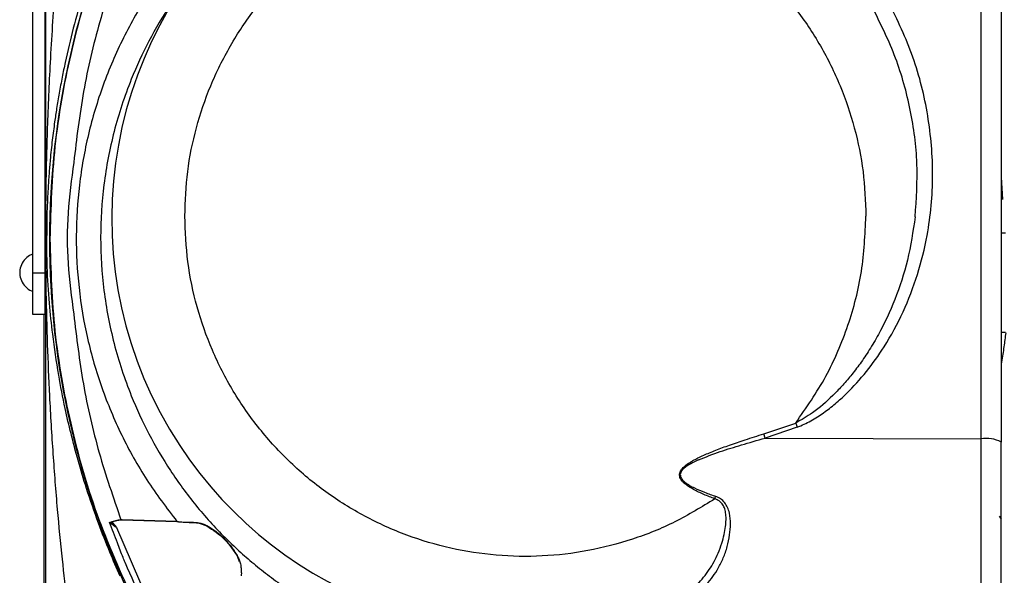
# Model space of a CAD drawing. Header units: millimetres. Extents: x 3 to 4919, y -224 to 3490.
# Tile 43 of 55: x 3241 to 3360, y 2180 to 2247. Entities that reach past the tile are written whole.
import ezdxf

# ---------------------------------------------------------------- set-up
doc = ezdxf.new("R2010")
doc.units = ezdxf.units.MM

msp = doc.modelspace()

# ---------------------------------------------------------------- linework, layer by layer
at = {"color": 7, "linetype": 'Continuous', "lineweight": 25}
for p, q in [((3243.98, 2269.18), (3243.98, 2156.72)), ((3242.42, 2258.74), (3242.42, 2216.74)), ((3243.92, 2216.74), (3243.92, 2258.74)), ((3357, 2196.67), (3357, 2249.43)), ((3359.45, 2249.02), (3359.45, 2196.27)), ((3359.45, 2228.3), (3359.61, 2225.6)), ((3359.45, 2221.55), (3359.95, 2221.56)), ((3242.42, 2216.74), (3243.92, 2216.74)), ((3242.42, 2216.74), (3242.42, 2211.74)), ((3243.92, 2211.74), (3243.92, 2216.74)), ((3242.42, 2211.74), (3243.92, 2211.74)), ((3243.81, 2161.24), (3243.81, 2211.74)), ((3359.96, 2209.5), (3359.45, 2209.51)), ((3330.77, 2197.27), (3334.61, 2198.57)), ((3334.61, 2198.57), (3334.8, 2198.06)), ((3330.93, 2196.75), (3330.77, 2197.27)), ((3334.8, 2198.06), (3330.93, 2196.75)), ((3330.93, 2196.75), (3357, 2196.67)), ((3251.73, 2186.57), (3251.95, 2186.63)), ((3251.97, 2186.36), (3251.73, 2186.57)), ((3251.73, 2186.57), (3252, 2186.52)), ((3251.95, 2186.63), (3251.99, 2186.64)), ((3252, 2186.52), (3251.97, 2186.36)), ((3251.99, 2186.64), (3252.6, 2186.8)), ((3252.6, 2186.79), (3251.99, 2186.64)), ((3251.99, 2186.64), (3252.07, 2186.5)), ((3252.07, 2186.5), (3252, 2186.52)), ((3252.07, 2186.5), (3252.54, 2185.94)), ((3252.6, 2186.8), (3253.1, 2186.87)), ((3252.6, 2186.79), (3252.6, 2186.8)), ((3253.1, 2186.87), (3253.22, 2186.86)), ((3253.1, 2186.87), (3253.1, 2186.86)), ((3253.23, 2186.86), (3253.1, 2186.86)), ((3253.22, 2186.86), (3259.86, 2186.67)), ((3253.22, 2186.86), (3253.23, 2186.86)), ((3259.86, 2186.66), (3253.23, 2186.86)), ((3259.86, 2186.66), (3259.86, 2186.67)), ((3259.86, 2186.66), (3260.13, 2186.63)), ((3260.12, 2186.64), (3260.13, 2186.63)), ((3261.33, 2186.59), (3261.33, 2186.57)), ((3261.33, 2186.57), (3261.86, 2186.56)), ((3261.85, 2186.58), (3261.86, 2186.56)), ((3261.86, 2186.56), (3262.53, 2186.48)), ((3262.52, 2186.51), (3262.53, 2186.48)), ((3262.53, 2186.48), (3263.48, 2186.13)), ((3252.54, 2185.94), (3256.38, 2177.09)), ((3263.47, 2186.18), (3263.48, 2186.13)), ((3267.2, 2182.42), (3267.22, 2182.37)), ((3267.42, 2181.78), (3267.22, 2182.37))]:
    msp.add_line(p, q, dxfattribs=at)
at = {"color": 8, "linetype": 'Continuous', "lineweight": 25}
for p, q in [((3357, 2173.97), (3357, 2196.67)), ((3359.2, 2187.32), (3359.45, 2186.94))]:
    msp.add_line(p, q, dxfattribs=at)
at = {"color": 7, "linetype": 'Continuous', "lineweight": 25}
for centre, radius, start, end in [((3301.95, 2223.29), 49.96, 49.4138, 213.291), ((3344.37, 2220.74), 99.92, 153.9474, 206.0526), ((3357.59, 2192.6), 4.12, 63.0554, 98.2378)]:
    msp.add_arc(centre, radius, start, end, dxfattribs=at)
at = {"color": 8, "linetype": 'Continuous', "lineweight": 25}
msp.add_arc((3301.95, 2223.32), 49.98, 213.3257, 287.7296, dxfattribs=at)
at = {"color": 7, "linetype": 'Continuous', "lineweight": 25}
for points, knots in [([(3301.95, 2272.28), (3300.71, 2272.26), (3298.31, 2272.2), (3294.88, 2271.82), (3291.76, 2271.29), (3288.95, 2270.63), (3286.47, 2269.91), (3284.29, 2269.16), (3281.61, 2268.11), (3278.42, 2266.63), (3274.78, 2264.55), (3271.44, 2262.28), (3268.42, 2259.86), (3265.27, 2256.94), (3262.09, 2253.42), (3259.01, 2249.21), (3256.4, 2244.77), (3254.05, 2239.66), (3252.14, 2233.86), (3250.91, 2227.43), (3250.51, 2220.98), (3250.91, 2214.54), (3252.14, 2208.11), (3254.05, 2202.32), (3256.4, 2197.21), (3258.57, 2193.52), (3260.53, 2190.69), (3262.13, 2188.62), (3263.84, 2186.62), (3265.59, 2184.79), (3267.35, 2183.11), (3269.14, 2181.55), (3271.04, 2180.05), (3273.06, 2178.6), (3275.21, 2177.22), (3277.47, 2175.91), (3279.85, 2174.7), (3282.62, 2173.47), (3286.07, 2172.19), (3290.5, 2170.95), (3295.89, 2169.95), (3299.84, 2169.82), (3301.95, 2169.74)], [0, 0, 0, 0, 0.023207, 0.044629, 0.064264, 0.082113, 0.098177, 0.112453, 0.124943, 0.151867, 0.177834, 0.202842, 0.226892, 0.249983, 0.282738, 0.315064, 0.346962, 0.378433, 0.419715, 0.460237, 0.499998, 0.539759, 0.58028, 0.621562, 0.653033, 0.684931, 0.701047, 0.717269, 0.733598, 0.750034, 0.764356, 0.779052, 0.794123, 0.809568, 0.825388, 0.841582, 0.858151, 0.875095, 0.898127, 0.926624, 0.960582, 1, 1, 1, 1]), ([(3246.63, 2176.79), (3246.42, 2178.57), (3245.98, 2182.34), (3245.4, 2188.36), (3244.89, 2194.94), (3244.49, 2201.59), (3244.22, 2208.09), (3244.06, 2214.26), (3244, 2220.43), (3244.04, 2227.07), (3244.21, 2234.31), (3244.56, 2242.45), (3245.11, 2250.67), (3245.8, 2258.52), (3246.37, 2263.41), (3246.63, 2265.68)], [0, 0, 0, 0, 0.060021, 0.127801, 0.203345, 0.282405, 0.35211, 0.422655, 0.490499, 0.55971, 0.646014, 0.734686, 0.83432, 0.923293, 1, 1, 1, 1]), ([(3254.64, 2264.67), (3253.07, 2261.17), (3249.94, 2254.19), (3246.85, 2243.19), (3244.86, 2232.05), (3244.62, 2224.55), (3244.5, 2220.82)], [0, 0, 0, 0, 0.253553, 0.504736, 0.753553, 1, 1, 1, 1]), ([(3260.81, 2223.58), (3260.88, 2225.38), (3261.01, 2228.97), (3262.11, 2234.26), (3263.83, 2239.37), (3266.22, 2244.21), (3269.22, 2248.69), (3272.78, 2252.75), (3276.83, 2256.31), (3281.32, 2259.3), (3286.16, 2261.69), (3291.27, 2263.42), (3296.57, 2264.48), (3301.95, 2264.83), (3307.34, 2264.48), (3312.63, 2263.42), (3317.74, 2261.69), (3322.58, 2259.3), (3327.07, 2256.31), (3331.13, 2252.75), (3334.69, 2248.69), (3337.69, 2244.21), (3340.08, 2239.37), (3341.8, 2234.26), (3342.89, 2228.97), (3343.03, 2225.38), (3343.1, 2223.58)], [0, 0, 0, 0, 0.041667, 0.083333, 0.125, 0.166666, 0.208333, 0.249999, 0.291666, 0.333333, 0.374999, 0.416666, 0.458333, 0.499999, 0.541666, 0.583333, 0.624999, 0.666666, 0.708333, 0.749999, 0.791667, 0.833333, 0.875, 0.916666, 0.958333, 1, 1, 1, 1]), ([(3253, 2262.41), (3252.43, 2261.09), (3251.29, 2258.45), (3249.79, 2254.43), (3248.46, 2250.38), (3247.3, 2246.27), (3246.51, 2242.94), (3245.98, 2240.31), (3245.63, 2238.47), (3245.33, 2236.66), (3245.05, 2234.77), (3244.78, 2232.7), (3244.56, 2230.61), (3244.4, 2228.64), (3244.29, 2227.07), (3244.21, 2225.54), (3244.14, 2223.68), (3244.12, 2222.19), (3244.12, 2221.24)], [0, 0, 0, 0, 0.099211, 0.198562, 0.298731, 0.398824, 0.500018, 0.54284, 0.590247, 0.634729, 0.674131, 0.727492, 0.784926, 0.825386, 0.868883, 0.897365, 0.934256, 1, 1, 1, 1]), ([(3260.16, 2255.5), (3258.9, 2253.86), (3256.36, 2250.58), (3253.3, 2245.15), (3250.84, 2239.44), (3249.05, 2233.47), (3247.96, 2227.35), (3247.58, 2221.14), (3247.91, 2214.92), (3248.94, 2208.79), (3250.67, 2202.81), (3253.09, 2197.07), (3256.1, 2191.62), (3258.61, 2188.32), (3259.86, 2186.67)], [0, 0, 0, 0, 0.083322, 0.16671, 0.249998, 0.333332, 0.416699, 0.5, 0.583301, 0.666673, 0.750001, 0.833299, 0.916685, 1, 1, 1, 1]), ([(3253.22, 2255.26), (3252.28, 2252.54), (3250.39, 2247.09), (3248.43, 2238.65), (3247.73, 2232.93), (3247.39, 2230.07)], [0, 0, 0, 0, 0.333168, 0.666592, 1, 1, 1, 1]), ([(3334.8, 2198.06), (3335.36, 2198.3), (3336.48, 2198.79), (3337.99, 2199.79), (3339.42, 2200.9), (3341.19, 2202.52), (3343.23, 2204.77), (3345.56, 2208.05), (3347.68, 2211.98), (3349.42, 2216.5), (3350.77, 2222.01), (3351.37, 2228.47), (3350.75, 2235.74), (3349, 2242.86), (3346.9, 2247.26), (3345.85, 2249.46)], [0, 0, 0, 0, 0.031254, 0.062357, 0.092572, 0.124465, 0.185441, 0.248756, 0.331453, 0.415048, 0.498763, 0.623868, 0.74915, 0.874705, 1, 1, 1, 1]), ([(3349.05, 2223.5), (3349.19, 2225.64), (3349.47, 2229.95), (3348.59, 2236.42), (3346.86, 2242.76), (3344.92, 2246.7), (3343.95, 2248.67)], [0, 0, 0, 0, 0.247291, 0.496734, 0.747793, 1, 1, 1, 1]), ([(3247.39, 2230.07), (3247.11, 2228.03), (3246.57, 2223.98), (3246.57, 2217.81), (3247.11, 2213.76), (3247.39, 2211.72)], [0, 0, 0, 0, 0.334027, 0.665973, 1, 1, 1, 1]), ([(3324.84, 2189.41), (3323.26, 2188.44), (3320.1, 2186.5), (3314.92, 2184.43), (3309.53, 2183.03), (3304, 2182.38), (3298.43, 2182.48), (3292.93, 2183.33), (3287.59, 2184.91), (3282.51, 2187.2), (3277.79, 2190.14), (3273.5, 2193.7), (3269.74, 2197.8), (3266.56, 2202.37), (3264.02, 2207.33), (3262.19, 2212.58), (3261.03, 2218.03), (3260.88, 2221.73), (3260.81, 2223.58)], [0, 0, 0, 0, 0.0625, 0.125, 0.1875, 0.25, 0.3125, 0.375, 0.4375, 0.5, 0.5625, 0.625, 0.6875, 0.75, 0.8125, 0.875, 0.9375, 1, 1, 1, 1]), ([(3334.61, 2198.57), (3335.89, 2200.41), (3338.45, 2204.1), (3341.07, 2210.33), (3342.78, 2216.86), (3342.99, 2221.34), (3343.1, 2223.58)], [0, 0, 0, 0, 0.25, 0.499999, 0.749999, 1, 1, 1, 1]), ([(3349.05, 2223.5), (3348.78, 2221.74), (3348.27, 2218.33), (3346.71, 2213.56), (3345.04, 2209.97), (3343.55, 2207.43), (3342.43, 2205.77), (3341.3, 2204.3), (3340.2, 2203.02), (3338.7, 2201.47), (3336.92, 2199.88), (3335.3, 2198.96), (3334.61, 2198.57)], [0, 0, 0, 0, 0.178778, 0.347214, 0.50399, 0.576366, 0.643414, 0.705231, 0.76191, 0.813555, 0.921262, 1, 1, 1, 1]), ([(3253, 2180.07), (3252.58, 2181.04), (3251.65, 2183.15), (3250.28, 2186.69), (3249, 2190.39), (3247.91, 2194.01), (3247.06, 2197.23), (3246.26, 2200.66), (3245.49, 2204.66), (3244.87, 2208.9), (3244.42, 2213.24), (3244.16, 2217.18), (3244.13, 2219.97), (3244.12, 2221.24)], [0, 0, 0, 0, 0.073076, 0.159698, 0.263756, 0.346944, 0.425834, 0.50009, 0.598105, 0.717862, 0.807576, 0.912376, 1, 1, 1, 1]), ([(3244.5, 2220.82), (3244.62, 2217.09), (3244.86, 2209.6), (3246.85, 2198.46), (3249.94, 2187.46), (3253.07, 2180.48), (3254.64, 2176.98)], [0, 0, 0, 0, 0.246436, 0.495247, 0.746436, 1, 1, 1, 1]), ([(3242.43, 2218.96), (3242.3, 2218.92), (3241.91, 2218.77), (3241.37, 2218.27), (3240.94, 2217.51), (3240.82, 2216.63), (3241.02, 2215.76), (3241.52, 2215.03), (3242.04, 2214.61), (3242.38, 2214.52), (3242.44, 2214.51)], [0, 0, 0, 0, 0.0700139, 0.2167301, 0.366462, 0.5168939, 0.667611, 0.8186349, 0.9707419, 1, 1, 1, 1]), ([(3247.39, 2211.72), (3247.73, 2208.91), (3248.41, 2203.27), (3250.32, 2194.94), (3252.17, 2189.56), (3253.1, 2186.87)], [0, 0, 0, 0, 0.333039, 0.666451, 1, 1, 1, 1]), ([(3324.84, 2189.41), (3324.4, 2189.58), (3323.52, 2189.93), (3322.25, 2190.53), (3321.28, 2191.13), (3320.78, 2191.68), (3320.62, 2192), (3320.57, 2192.26), (3320.6, 2192.53), (3320.69, 2192.77), (3320.84, 2193), (3321.14, 2193.33), (3321.51, 2193.61), (3321.9, 2193.86), (3322.08, 2193.97), (3322.24, 2194.06), (3322.36, 2194.12), (3322.57, 2194.23), (3322.95, 2194.43), (3323.5, 2194.68), (3324.22, 2194.99), (3325.25, 2195.41), (3326.69, 2195.94), (3328.63, 2196.59), (3330.02, 2197.03), (3330.77, 2197.27)], [0, 0, 0, 0, 0.083291, 0.167109, 0.249767, 0.282046, 0.297322, 0.312469, 0.32807, 0.34395, 0.358189, 0.37527, 0.422763, 0.438786, 0.458368, 0.459692, 0.470344, 0.483046, 0.500279, 0.545791, 0.590136, 0.639407, 0.741749, 0.860986, 1, 1, 1, 1]), ([(3322.85, 2194.11), (3323.73, 2194.46), (3325.43, 2195.14), (3328.15, 2195.96), (3329.97, 2196.48), (3330.93, 2196.75)], [0, 0, 0, 0, 0.330583, 0.646473, 1, 1, 1, 1]), ([(3359.45, 2176.52), (3359.45, 2176.5), (3359.45, 2176.34), (3359.45, 2177), (3359.45, 2178.52), (3359.45, 2181.03), (3359.45, 2184.25), (3359.45, 2188.02), (3359.45, 2192.13), (3359.45, 2194.89), (3359.45, 2196.27)], [0, 0, 0, 0, 0.016716, 0.157186, 0.297654, 0.438122, 0.578592, 0.719061, 0.859531, 1, 1, 1, 1]), ([(3322.85, 2194.11), (3322.54, 2193.97), (3321.92, 2193.68), (3321.2, 2193.22), (3320.79, 2192.78), (3320.67, 2192.46), (3320.67, 2192.22), (3320.74, 2191.98), (3320.91, 2191.69), (3321.44, 2191.22), (3322.37, 2190.71), (3323.63, 2190.18), (3324.51, 2189.87), (3324.96, 2189.71)], [0, 0, 0, 0, 0.126013, 0.25098, 0.313527, 0.342608, 0.37219, 0.402418, 0.433214, 0.495778, 0.659129, 0.823755, 1, 1, 1, 1]), ([(3317.17, 2175.72), (3317.87, 2175.99), (3319.3, 2176.53), (3321.16, 2177.65), (3322.83, 2179.07), (3323.97, 2180.5), (3324.76, 2181.81), (3325.27, 2182.87), (3325.68, 2183.97), (3325.97, 2185.05), (3326.14, 2186), (3326.21, 2186.82), (3326.19, 2187.54), (3326.07, 2188.16), (3325.82, 2188.72), (3325.41, 2189.19), (3325.03, 2189.33), (3324.84, 2189.41)], [0, 0, 0, 0, 0.12228, 0.250245, 0.370953, 0.501873, 0.565356, 0.62826, 0.696422, 0.754657, 0.805067, 0.846714, 0.879943, 0.912729, 0.940718, 0.970988, 1, 1, 1, 1]), ([(3317.89, 2175.56), (3318.64, 2175.82), (3320.14, 2176.35), (3322.15, 2177.51), (3323.91, 2179.02), (3325.12, 2180.69), (3325.89, 2182.26), (3326.36, 2183.61), (3326.65, 2184.99), (3326.76, 2186.36), (3326.68, 2187.49), (3326.41, 2188.36), (3326.05, 2188.96), (3325.57, 2189.44), (3325.15, 2189.62), (3324.96, 2189.71)], [0, 0, 0, 0, 0.1257, 0.249412, 0.385004, 0.520001, 0.594971, 0.670772, 0.744326, 0.810542, 0.873658, 0.907698, 0.938115, 0.971004, 1, 1, 1, 1]), ([(3324.84, 2189.41), (3324.86, 2189.46), (3324.9, 2189.56), (3324.94, 2189.66), (3324.96, 2189.71)], [0, 0, 0, 0, 0.499988, 1, 1, 1, 1]), ([(3255.84, 2176.83), (3255.08, 2178.42), (3254.31, 2180.04), (3253.53, 2181.89), (3253.2, 2182.7), (3252.56, 2184.32), (3252.04, 2185.74), (3251.73, 2186.57)], [0, 0, 0, 0, 0.499945, 0.507178, 0.570044, 0.749951, 1, 1, 1, 1]), ([(3251.95, 2186.63), (3251.95, 2186.61), (3251.97, 2186.57), (3251.99, 2186.53), (3252, 2186.52)], [0, 0, 0, 0, 0.500192, 1, 1, 1, 1]), ([(3253.1, 2186.86), (3253.01, 2186.86), (3252.9, 2186.84), (3252.73, 2186.82), (3252.65, 2186.8), (3252.6, 2186.79)], [0, 0, 0, 0, 0.501944, 0.68278, 1, 1, 1, 1]), ([(3259.86, 2186.67), (3259.9, 2186.67), (3259.99, 2186.65), (3260.08, 2186.64), (3260.12, 2186.64)], [0, 0, 0, 0, 0.500232, 1, 1, 1, 1]), ([(3260.12, 2186.64), (3260.33, 2186.62), (3260.74, 2186.59), (3261.13, 2186.59), (3261.33, 2186.59)], [0, 0, 0, 0, 0.51556, 1, 1, 1, 1]), ([(3261.33, 2186.59), (3261.41, 2186.59), (3261.59, 2186.59), (3261.76, 2186.58), (3261.85, 2186.58)], [0, 0, 0, 0, 0.490256, 1, 1, 1, 1]), ([(3261.85, 2186.58), (3261.96, 2186.57), (3262.19, 2186.56), (3262.4, 2186.53), (3262.52, 2186.51)], [0, 0, 0, 0, 0.482743, 1, 1, 1, 1]), ([(3262.52, 2186.51), (3262.68, 2186.48), (3263.01, 2186.42), (3263.31, 2186.26), (3263.47, 2186.18)], [0, 0, 0, 0, 0.497188, 1, 1, 1, 1]), ([(3252.54, 2185.94), (3252.44, 2186.01), (3252.28, 2186.12), (3252.1, 2186.26), (3252.01, 2186.33), (3251.98, 2186.35), (3251.97, 2186.36)], [0, 0, 0, 0, 0.499894, 0.842448, 0.944351, 1, 1, 1, 1]), ([(3263.47, 2186.18), (3263.83, 2185.96), (3264.56, 2185.53), (3265.61, 2184.61), (3266.54, 2183.54), (3266.98, 2182.79), (3267.2, 2182.42)], [0, 0, 0, 0, 0.250005, 0.500031, 0.74998, 1, 1, 1, 1]), ([(3263.48, 2186.13), (3264.23, 2185.64), (3265.74, 2184.64), (3266.73, 2183.13), (3267.22, 2182.37)], [0, 0, 0, 0, 0.499843, 1, 1, 1, 1]), ([(3267.2, 2182.42), (3267.29, 2182.25), (3267.45, 2181.93), (3267.52, 2181.58), (3267.56, 2181.41)], [0, 0, 0, 0, 0.504049, 1, 1, 1, 1]), ([(3267.56, 2181.41), (3267.58, 2181.24), (3267.62, 2180.92), (3267.63, 2180.58), (3267.64, 2180.42)], [0, 0, 0, 0, 0.522495, 1, 1, 1, 1]), ([(3267.64, 2180.42), (3267.64, 2180.37), (3267.64, 2180.26), (3267.63, 2180.15), (3267.63, 2180.1)], [0, 0, 0, 0, 0.4997404, 1, 1, 1, 1])]:
    msp.add_open_spline(points, degree=3, knots=knots, dxfattribs=at)
at = {"color": 8, "linetype": 'Continuous', "lineweight": 25}
msp.add_open_spline([(3359.99, 2209.48), (3359.92, 2208.92), (3359.76, 2207.74), (3359.58, 2206.51), (3359.46, 2205.83), (3359.45, 2205.78)], degree=3, knots=[0, 0, 0, 0, 0.453842, 0.953124, 1, 1, 1, 1], dxfattribs=at)

doc.saveas('drawing.dxf')
